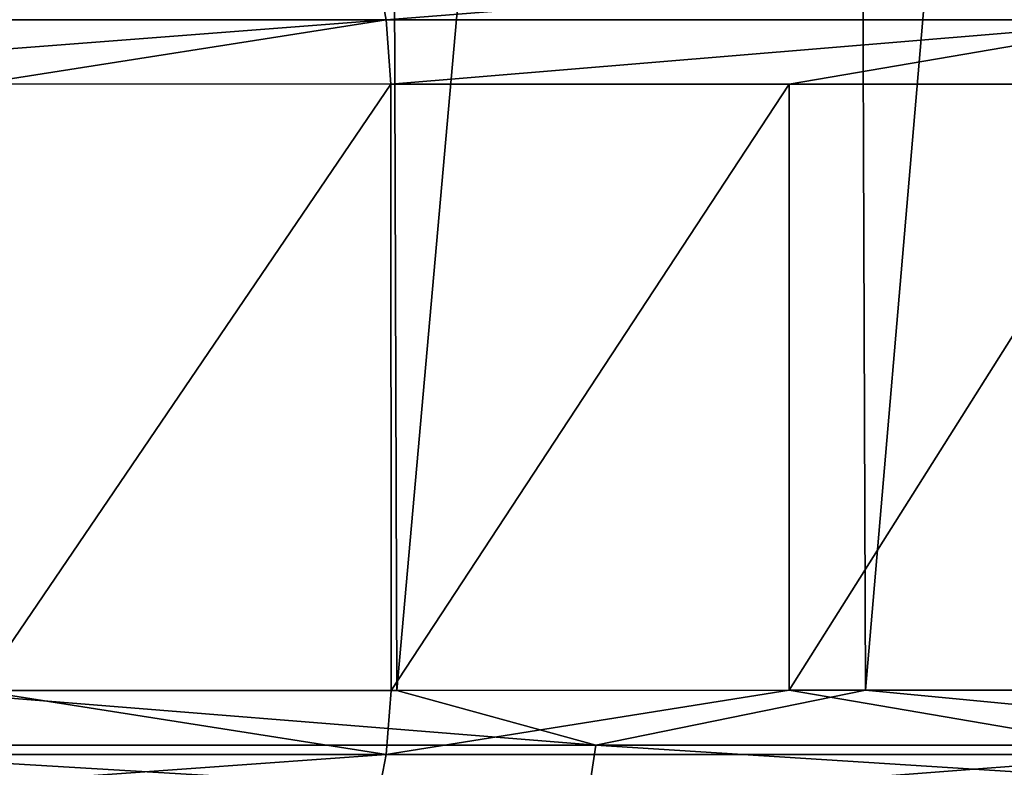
# Model space of a CAD drawing. Header units: metres. Extents: x -136 to 36, y -213 to -20.
# Tile 81 of 104: x 8.69 to 11.38, y -71.64 to -69.6. Entities that reach past the tile are written whole.
import ezdxf

# ---------------------------------------------------------------- set-up
doc = ezdxf.new("R2010")
doc.units = ezdxf.units.M
doc.layers.add('solid_11_382_033_XXX', color=7, linetype='CONTINUOUS')

msp = doc.modelspace()

# ---------------------------------------------------------------- linework, layer by layer
at = {"layer": 'solid_11_382_033_XXX'}
for points in [[(9.677687, -57.603088, 20.896767), (8.365403, -57.603088, 21.456661), (8.40589, -71.428391, 21.440807)], [(9.677687, -57.603088, 20.896767), (8.40589, -71.428391, 21.440807), (9.723751, -71.427765, 20.87534)], [(10.952731, -57.603088, 20.256588), (9.677687, -57.603088, 20.896767), (9.723751, -71.427765, 20.87534)], [(10.952731, -57.603088, 20.256588), (9.723751, -71.427765, 20.87534), (11.003798, -71.427238, 20.228848)], [(12.185629, -57.603088, 19.538584), (10.952731, -57.603088, 20.256588), (11.003798, -71.427238, 20.228848)], [(12.185629, -57.603088, 19.538584), (11.003798, -71.427238, 20.228848), (12.24107, -71.426811, 19.503841)], [(7.385706, -69.430969, -77.95932), (9.662396, -69.431076, -76.877396), (7.410177, -69.596649, -78.020813)], [(9.662396, -69.431076, -76.877396), (9.694589, -69.596649, -76.935516), (7.410177, -69.596649, -78.020813)], [(9.662396, -69.431076, -76.877396), (11.78444, -69.431145, -75.516724), (9.694589, -69.596649, -76.935516)], [(11.78444, -69.431145, -75.516724), (11.823832, -69.596649, -75.570427), (9.694589, -69.596649, -76.935516)], [(7.410177, -69.596649, -78.020813), (9.694589, -69.596649, -76.935516), (7.420004, -69.771378, -78.040749)], [(9.694589, -69.596649, -76.935516), (8.579712, -69.77195, -77.534203), (7.420004, -69.771378, -78.040749)], [(9.694589, -69.596649, -76.935516), (9.707231, -69.772423, -76.954147), (8.579712, -69.77195, -77.534203)], [(9.694589, -69.596649, -76.935516), (11.823832, -69.596649, -75.570427), (9.707231, -69.772423, -76.954147)], [(11.823832, -69.596649, -75.570427), (10.795012, -69.772797, -76.304359), (9.707231, -69.772423, -76.954147)], [(11.823832, -69.596649, -75.570427), (11.839709, -69.773079, -75.5868), (10.795012, -69.772797, -76.304359)], [(8.579712, -69.77195, -77.534203), (9.707231, -69.772423, -76.954147), (8.580441, -71.428047, -77.533859)], [(9.707231, -69.772423, -76.954147), (9.708015, -71.427574, -76.953712), (8.580441, -71.428047, -77.533859)], [(9.707231, -69.772423, -76.954147), (10.795012, -69.772797, -76.304359), (9.708015, -71.427574, -76.953712)], [(10.795012, -69.772797, -76.304359), (10.795638, -71.4272, -76.303955), (9.708015, -71.427574, -76.953712)], [(10.795012, -69.772797, -76.304359), (11.839709, -69.773079, -75.5868), (10.795638, -71.4272, -76.303955)], [(11.839709, -69.773079, -75.5868), (11.840321, -71.426918, -75.586357), (10.795638, -71.4272, -76.303955)], [(7.409962, -71.602661, -78.021088), (8.580441, -71.428047, -77.533859), (9.694321, -71.602654, -76.935867)], [(10.266992, -71.57724, 20.595081), (8.40589, -71.428391, 21.440807), (7.822868, -71.57724, 21.6437)], [(10.266992, -71.57724, 20.595081), (9.723751, -71.427765, 20.87534), (8.40589, -71.428391, 21.440807)], [(9.694321, -71.602654, -76.935867), (8.580441, -71.428047, -77.533859), (9.708015, -71.427574, -76.953712)], [(9.694321, -71.602654, -76.935867), (9.708015, -71.427574, -76.953712), (10.795638, -71.4272, -76.303955)], [(9.694321, -71.602654, -76.935867), (10.795638, -71.4272, -76.303955), (11.823524, -71.602654, -75.570877)], [(10.266992, -71.57724, 20.595081), (11.003798, -71.427238, 20.228848), (9.723751, -71.427765, 20.87534)], [(12.573724, -71.577232, 19.271151), (11.003798, -71.427238, 20.228848), (10.266992, -71.57724, 20.595081)], [(11.823524, -71.602654, -75.570877), (10.795638, -71.4272, -76.303955), (11.840321, -71.426918, -75.586357)], [(12.573724, -71.577232, 19.271151), (12.24107, -71.426811, 19.503841), (11.003798, -71.427238, 20.228848)], [(7.822868, -71.57724, 21.6437), (7.806373, -71.722427, 21.597912), (10.24519, -71.722343, 20.551294)], [(10.266992, -71.57724, 20.595081), (7.822868, -71.57724, 21.6437), (10.24519, -71.722343, 20.551294)], [(10.266992, -71.57724, 20.595081), (10.24519, -71.722343, 20.551294), (12.5469, -71.722282, 19.23004)], [(12.573724, -71.577232, 19.271151), (10.266992, -71.57724, 20.595081), (12.5469, -71.722282, 19.23004)], [(9.694321, -71.602654, -76.935867), (9.66221, -71.768295, -76.877899), (7.385555, -71.768402, -77.959755)], [(7.409962, -71.602661, -78.021088), (9.694321, -71.602654, -76.935867), (7.385555, -71.768402, -77.959755)], [(11.823524, -71.602654, -75.570877), (11.784234, -71.768234, -75.517311), (9.66221, -71.768295, -76.877899)], [(9.694321, -71.602654, -76.935867), (11.823524, -71.602654, -75.570877), (9.66221, -71.768295, -76.877899)]]:
    msp.add_3dface(points, dxfattribs=at)

doc.saveas('drawing.dxf')
